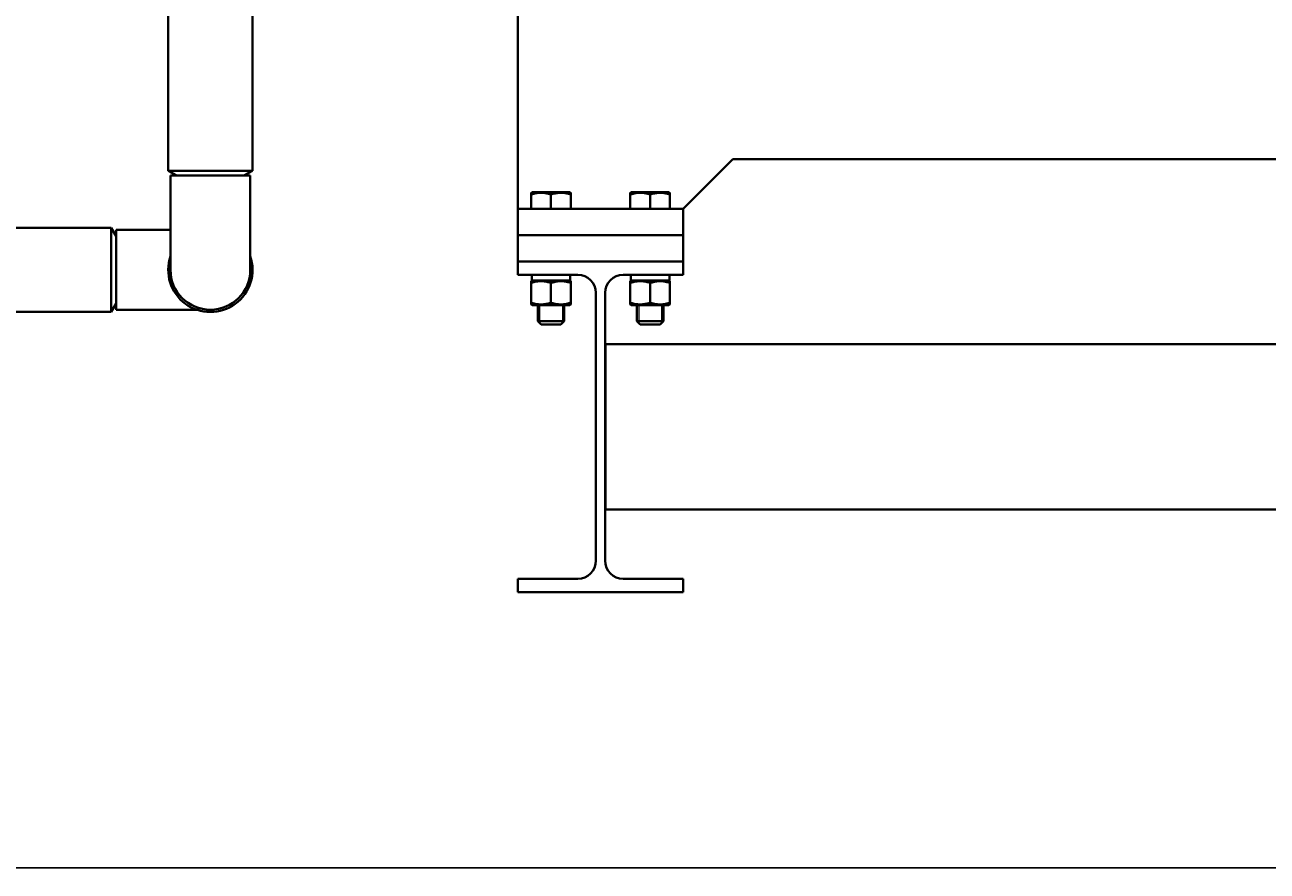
# Model space of a CAD drawing. Header units: millimetres. Extents: x -4428 to 4131, y -3615 to 4038.
# Tile 109 of 172: x 1746 to 2498, y -3615 to -3103. Entities that reach past the tile are written whole.
import ezdxf

# ---------------------------------------------------------------- set-up
doc = ezdxf.new("R2010")
doc.units = ezdxf.units.MM
doc.linetypes.add('K5LT_BASIC', pattern=[0])
doc.linetypes.add('K5LT_THIN', pattern=[0])
doc.layers.add('Системный слой', color=7, linetype='Continuous')
doc.styles.add('KDIMTEXTSTYLE', font='GOST_AU.SHX', dxfattribs={"width": 0.96, "oblique": 15, "height": 5})
doc.dimstyles.new('KDIMSTYLE (1.00)', dxfattribs={"dimtxt": 5, "dimasz": 1, "dimexe": 2, "dimexo": 0, "dimgap": 1, "dimtad": 1, "dimtxsty": 'KDIMTEXTSTYLE', "dimsah": 1, "dimcen": 0, "dimdle": 1, "dimadec": 0, "dimazin": 0, "dimtfac": 0.667, "dimtmove": 0, "dimatfit": 3, "dimfxl": 1, "dimtvp": 1, "dimtolj": 1, "dimtzin": 0, "dimarcsym": 0})

# ---------------------------------------------------------------- blocks, each defined once
blk = doc.blocks.new('KDIMARROW_01')
at = {"layer": 'Системный слой'}
blk.add_hatch(color=0, dxfattribs=at).paths.add_polyline_path([(-5, -0.66), (0, 0), (-5, 0.66), (-4.5, 0)])
at = {"layer": 'Системный слой', "color": 0, "linetype": 'K5LT_THIN', "lineweight": 20}
for p, q in [((-4.5, 0), (-5, 0.66)), ((-5, 0.66), (0, 0)), ((0, 0), (-5, -0.66)), ((-5, -0.66), (-4.5, 0)), ((0, 0), (-1, 0))]:
    blk.add_line(p, q, dxfattribs=at)
blk = doc.blocks.new('U21')
at = {"layer": 'Системный слой', "color": 150, "linetype": 'K5LT_BASIC', "lineweight": 40, "true_color": 0x0080ff}
for p, q in [((2044.64, -2729.07), (2044.64, -3214.07)), ((1833.14, -3047.07), (1833.14, -3191.07)), ((1884.14, -3047.07), (1884.14, -3191.07)), ((2174.64, -3184.07), (2144.64, -3214.07)), ((2174.64, -3184.07), (2813.14, -3184.07)), ((1833.14, -3191.07), (1838.34, -3194.07)), ((1855.24, -3191.07), (1833.14, -3191.07)), ((1884.14, -3191.07), (1855.24, -3191.07)), ((1884.14, -3191.07), (1878.95, -3194.07)), ((1834.49, -3251.07), (1834.49, -3194.07)), ((1834.49, -3194.07), (1882.79, -3194.07)), ((1882.79, -3251.07), (1882.79, -3194.07)), ((2052.64, -3204.42), (2053.24, -3204.07)), ((2052.64, -3205.49), (2052.64, -3204.42)), ((2052.64, -3214.07), (2052.64, -3205.49)), ((2074.52, -3204.07), (2053.24, -3204.07)), ((2064.64, -3214.07), (2064.64, -3205.49)), ((2076.04, -3204.07), (2074.52, -3204.07)), ((2076.64, -3204.42), (2076.04, -3204.07)), ((2076.64, -3204.42), (2076.64, -3205.49)), ((2076.64, -3214.07), (2076.64, -3205.49)), ((2112.64, -3204.42), (2113.24, -3204.07)), ((2112.64, -3205.49), (2112.64, -3204.42)), ((2112.64, -3214.07), (2112.64, -3205.49)), ((2134.52, -3204.07), (2113.24, -3204.07)), ((2124.64, -3214.07), (2124.64, -3205.49)), ((2136.04, -3204.07), (2134.52, -3204.07)), ((2136.64, -3204.42), (2136.04, -3204.07)), ((2136.64, -3204.42), (2136.64, -3205.49)), ((2136.64, -3214.07), (2136.64, -3205.49)), ((2044.64, -3214.07), (2044.64, -3230.07)), ((2144.64, -3214.07), (2044.64, -3214.07)), ((2144.64, -3214.07), (2144.64, -3230.07)), ((1798.64, -3225.57), (1673.14, -3225.57)), ((1798.64, -3225.57), (1801.64, -3230.77)), ((1798.64, -3276.57), (1798.64, -3225.57)), ((1801.64, -3226.92), (1801.64, -3251.07)), ((1801.64, -3226.92), (1834.49, -3226.92)), ((2144.64, -3230.07), (2044.64, -3230.07)), ((2044.64, -3230.07), (2144.64, -3230.07)), ((2044.64, -3246.07), (2044.64, -3230.07)), ((2144.64, -3246.07), (2144.64, -3230.07)), ((2044.64, -3246.07), (2044.64, -3254.07)), ((2144.64, -3246.07), (2044.64, -3246.07)), ((2144.64, -3254.07), (2144.64, -3246.07)), ((1801.64, -3251.07), (1801.64, -3275.22)), ((2044.64, -3254.07), (2080.89, -3254.07)), ((2053.24, -3257.57), (2052.64, -3257.92)), ((2052.64, -3258.99), (2052.64, -3257.92)), ((2052.64, -3258.99), (2052.64, -3270.96)), ((2053.04, -3257.57), (2053.1, -3257.57)), ((2076.29, -3257.57), (2053.1, -3257.57)), ((2064.64, -3258.99), (2064.64, -3270.96)), ((2076.04, -3257.57), (2076.64, -3257.92)), ((2076.29, -3254.07), (2076.29, -3257.57)), ((2076.64, -3257.92), (2076.64, -3258.99)), ((2076.64, -3258.99), (2076.64, -3270.96)), ((2108.39, -3254.07), (2144.64, -3254.07)), ((2113.24, -3257.57), (2112.64, -3257.92)), ((2112.64, -3258.99), (2112.64, -3257.92)), ((2112.64, -3258.99), (2112.64, -3270.96)), ((2113.04, -3257.57), (2113.1, -3257.57)), ((2136.29, -3257.57), (2113.1, -3257.57)), ((2124.64, -3258.99), (2124.64, -3270.96)), ((2136.04, -3257.57), (2136.64, -3257.92)), ((2136.29, -3254.07), (2136.29, -3257.57)), ((2136.64, -3257.92), (2136.64, -3258.99)), ((2136.64, -3258.99), (2136.64, -3270.96)), ((2091.89, -3265.07), (2091.89, -3427.07)), ((2097.39, -3427.07), (2097.39, -3265.07)), ((1798.64, -3276.57), (1801.64, -3271.38)), ((1801.64, -3275.22), (1850.46, -3275.22)), ((2052.64, -3272.03), (2052.64, -3270.96)), ((2052.64, -3272.03), (2053.24, -3272.37)), ((2053.24, -3272.37), (2076.04, -3272.37)), ((2056.64, -3272.37), (2056.64, -3282.07)), ((2072.64, -3272.37), (2072.64, -3282.07)), ((2076.64, -3272.03), (2076.04, -3272.37)), ((2076.64, -3270.96), (2076.64, -3272.03)), ((2112.64, -3272.03), (2112.64, -3270.96)), ((2112.64, -3272.03), (2113.24, -3272.37)), ((2113.24, -3272.37), (2136.04, -3272.37)), ((2116.64, -3272.37), (2116.64, -3282.07)), ((2132.64, -3272.37), (2132.64, -3282.07)), ((2136.64, -3272.03), (2136.04, -3272.37)), ((2136.64, -3270.96), (2136.64, -3272.03)), ((1798.64, -3276.57), (1673.14, -3276.57)), ((2072.64, -3282.07), (2056.64, -3282.07)), ((2056.64, -3282.07), (2058.64, -3284.07)), ((2072.64, -3282.07), (2070.64, -3284.07)), ((2132.64, -3282.07), (2116.64, -3282.07)), ((2116.64, -3282.07), (2118.64, -3284.07)), ((2132.64, -3282.07), (2130.64, -3284.07)), ((2070.64, -3284.07), (2058.64, -3284.07)), ((2130.64, -3284.07), (2118.64, -3284.07)), ((3691.64, -3296.07), (2097.64, -3296.07)), ((2097.64, -3396.07), (2097.64, -3296.07)), ((3691.64, -3396.07), (2097.64, -3396.07)), ((2080.89, -3438.07), (2044.64, -3438.07)), ((2044.64, -3438.07), (2044.64, -3446.07)), ((2144.64, -3438.07), (2108.39, -3438.07)), ((2144.64, -3446.07), (2144.64, -3438.07)), ((2044.64, -3446.07), (2144.64, -3446.07))]:
    blk.add_line(p, q, dxfattribs=at)
at = {"layer": 'Системный слой', "color": 7, "linetype": 'K5LT_THIN', "lineweight": 20}
for p, q in [((2057.73, -3272.37), (2057.73, -3282.07)), ((2071.56, -3272.37), (2071.56, -3282.07)), ((2117.73, -3272.37), (2117.73, -3282.07)), ((2131.56, -3272.37), (2131.56, -3282.07)), ((2057.73, -3282.07), (2057.73, -3283.16)), ((2071.56, -3282.07), (2071.56, -3283.16)), ((2117.73, -3282.07), (2117.73, -3283.16)), ((2131.56, -3282.07), (2131.56, -3283.16))]:
    blk.add_line(p, q, dxfattribs=at)
at = {"layer": 'Системный слой', "color": 150, "linetype": 'K5LT_BASIC', "lineweight": 40, "true_color": 0x0080ff}
for centre, radius, start, end in [((1858.64, -3251.07), 25.5, 161.27295, 18.72705), ((1858.64, -3251.07), 24.15, 180, 0), ((2080.89, -3265.07), 11, 0, 90), ((2108.39, -3265.07), 11, 90, 180), ((2080.89, -3427.07), 11, 270, 0), ((2108.39, -3427.07), 11, 180, 270)]:
    blk.add_arc(centre, radius, start, end, dxfattribs=at)
for centre, start_param, end_param in [((2064.64, -3252.24), 4.774239, 4.884335), ((2064.64, -3259.41), 4.634911, 4.659727), ((2124.64, -3252.24), 4.774239, 4.884335), ((2124.64, -3259.41), 4.634911, 4.659727)]:
    blk.add_ellipse(centre, major_axis=(-0.4, -32.01), ratio=0.363755, start_param=start_param, end_param=end_param, dxfattribs=at)
for points, knots in [([(2064.64, -3205.49), (2064.23, -3205.36), (2063.63, -3205.17), (2062.61, -3204.9), (2061.86, -3204.74), (2061.03, -3204.6), (2060.36, -3204.51), (2059.58, -3204.44), (2058.83, -3204.41), (2058.13, -3204.42), (2057.35, -3204.47), (2056.52, -3204.55), (2055.48, -3204.72), (2054.18, -3205.01), (2053.21, -3205.3), (2052.64, -3205.49)], [0, 0, 0, 0, 1.679816, 2.464254, 4.100621, 4.689754, 5.785161, 6.773962, 7.746893, 8.757247, 9.530451, 10.808294, 12.055167, 13.667644, 16, 16, 16, 16]), ([(2076.64, -3205.49), (2076.23, -3205.36), (2075.63, -3205.17), (2074.76, -3204.94), (2074.15, -3204.8), (2073.44, -3204.66), (2072.88, -3204.57), (2072.2, -3204.49), (2071.58, -3204.44), (2070.85, -3204.42), (2070.15, -3204.42), (2069.48, -3204.46), (2068.83, -3204.52), (2068.09, -3204.62), (2067.07, -3204.8), (2065.89, -3205.1), (2065.02, -3205.37), (2064.64, -3205.49)], [0, 0, 0, 0, 1.889793, 2.772286, 3.97396, 4.613199, 5.962253, 6.508307, 7.620707, 8.715255, 9.746093, 10.721757, 11.68135, 12.629021, 14.021816, 16.259909, 18, 18, 18, 18]), ([(2124.64, -3205.49), (2124.23, -3205.36), (2123.63, -3205.17), (2122.61, -3204.9), (2121.86, -3204.74), (2121.03, -3204.6), (2120.36, -3204.51), (2119.58, -3204.44), (2118.83, -3204.41), (2118.13, -3204.42), (2117.35, -3204.47), (2116.52, -3204.55), (2115.48, -3204.72), (2114.18, -3205.01), (2113.21, -3205.3), (2112.64, -3205.49)], [0, 0, 0, 0, 1.679816, 2.464254, 4.100621, 4.689754, 5.785161, 6.773962, 7.746893, 8.757247, 9.530451, 10.808294, 12.055167, 13.667644, 16, 16, 16, 16]), ([(2136.64, -3205.49), (2136.23, -3205.36), (2135.63, -3205.17), (2134.76, -3204.94), (2134.15, -3204.8), (2133.44, -3204.66), (2132.88, -3204.57), (2132.2, -3204.49), (2131.58, -3204.44), (2130.85, -3204.42), (2130.15, -3204.42), (2129.48, -3204.46), (2128.83, -3204.52), (2128.09, -3204.62), (2127.07, -3204.8), (2125.89, -3205.1), (2125.02, -3205.37), (2124.64, -3205.49)], [0, 0, 0, 0, 1.889793, 2.772286, 3.97396, 4.613199, 5.962253, 6.508307, 7.620707, 8.715255, 9.746093, 10.721757, 11.68135, 12.629021, 14.021816, 16.259909, 18, 18, 18, 18]), ([(2064.64, -3258.99), (2064.23, -3258.86), (2063.63, -3258.67), (2062.61, -3258.4), (2061.86, -3258.24), (2061.03, -3258.1), (2060.36, -3258.01), (2059.58, -3257.94), (2058.83, -3257.91), (2058.13, -3257.92), (2057.35, -3257.97), (2056.52, -3258.05), (2055.48, -3258.22), (2054.18, -3258.51), (2053.21, -3258.8), (2052.64, -3258.99)], [0, 0, 0, 0, 1.679816, 2.464254, 4.100621, 4.689754, 5.785161, 6.773962, 7.746893, 8.757247, 9.530451, 10.808294, 12.055167, 13.667644, 16, 16, 16, 16]), ([(2076.64, -3258.99), (2076.23, -3258.86), (2075.63, -3258.67), (2074.76, -3258.44), (2074.15, -3258.3), (2073.44, -3258.16), (2072.88, -3258.07), (2072.2, -3257.99), (2071.58, -3257.94), (2070.85, -3257.92), (2070.15, -3257.92), (2069.48, -3257.96), (2068.83, -3258.02), (2068.09, -3258.12), (2067.07, -3258.3), (2065.89, -3258.6), (2065.02, -3258.87), (2064.64, -3258.99)], [0, 0, 0, 0, 1.889793, 2.772286, 3.97396, 4.613199, 5.962253, 6.508307, 7.620707, 8.715255, 9.746093, 10.721757, 11.68135, 12.629021, 14.021816, 16.259909, 18, 18, 18, 18]), ([(2124.64, -3258.99), (2124.23, -3258.86), (2123.63, -3258.67), (2122.61, -3258.4), (2121.86, -3258.24), (2121.03, -3258.1), (2120.36, -3258.01), (2119.58, -3257.94), (2118.83, -3257.91), (2118.13, -3257.92), (2117.35, -3257.97), (2116.52, -3258.05), (2115.48, -3258.22), (2114.18, -3258.51), (2113.21, -3258.8), (2112.64, -3258.99)], [0, 0, 0, 0, 1.679816, 2.464254, 4.100621, 4.689754, 5.785161, 6.773962, 7.746893, 8.757247, 9.530451, 10.808294, 12.055167, 13.667644, 16, 16, 16, 16]), ([(2136.64, -3258.99), (2136.23, -3258.86), (2135.63, -3258.67), (2134.76, -3258.44), (2134.15, -3258.3), (2133.44, -3258.16), (2132.88, -3258.07), (2132.2, -3257.99), (2131.58, -3257.94), (2130.85, -3257.92), (2130.15, -3257.92), (2129.48, -3257.96), (2128.83, -3258.02), (2128.09, -3258.12), (2127.07, -3258.3), (2125.89, -3258.6), (2125.02, -3258.87), (2124.64, -3258.99)], [0, 0, 0, 0, 1.889793, 2.772286, 3.97396, 4.613199, 5.962253, 6.508307, 7.620707, 8.715255, 9.746093, 10.721757, 11.68135, 12.629021, 14.021816, 16.259909, 18, 18, 18, 18]), ([(2052.64, -3270.96), (2053.05, -3271.09), (2053.66, -3271.28), (2054.67, -3271.55), (2055.42, -3271.71), (2056.26, -3271.85), (2056.93, -3271.94), (2057.71, -3272), (2058.46, -3272.03), (2059.16, -3272.02), (2059.94, -3271.98), (2060.77, -3271.89), (2061.81, -3271.72), (2063.11, -3271.43), (2064.08, -3271.14), (2064.64, -3270.96)], [0, 0, 0, 0, 1.679816, 2.464254, 4.100621, 4.689754, 5.785161, 6.773962, 7.746893, 8.757247, 9.530451, 10.808294, 12.055167, 13.667644, 16, 16, 16, 16]), ([(2064.64, -3270.96), (2065.05, -3271.09), (2065.66, -3271.28), (2066.53, -3271.51), (2067.13, -3271.65), (2067.84, -3271.78), (2068.41, -3271.87), (2069.09, -3271.95), (2069.71, -3272), (2070.44, -3272.03), (2071.14, -3272.02), (2071.81, -3271.99), (2072.45, -3271.93), (2073.19, -3271.83), (2074.21, -3271.64), (2075.4, -3271.35), (2076.27, -3271.08), (2076.64, -3270.96)], [0, 0, 0, 0, 1.889793, 2.772286, 3.97396, 4.613199, 5.962253, 6.508307, 7.620707, 8.715255, 9.746093, 10.721757, 11.68135, 12.629021, 14.021816, 16.259909, 18, 18, 18, 18]), ([(2112.64, -3270.96), (2113.05, -3271.09), (2113.66, -3271.28), (2114.67, -3271.55), (2115.42, -3271.71), (2116.26, -3271.85), (2116.93, -3271.94), (2117.71, -3272), (2118.46, -3272.03), (2119.16, -3272.02), (2119.94, -3271.98), (2120.77, -3271.89), (2121.81, -3271.72), (2123.11, -3271.43), (2124.08, -3271.14), (2124.64, -3270.96)], [0, 0, 0, 0, 1.679816, 2.464254, 4.100621, 4.689754, 5.785161, 6.773962, 7.746893, 8.757247, 9.530451, 10.808294, 12.055167, 13.667644, 16, 16, 16, 16]), ([(2124.64, -3270.96), (2125.05, -3271.09), (2125.66, -3271.28), (2126.53, -3271.51), (2127.13, -3271.65), (2127.84, -3271.78), (2128.41, -3271.87), (2129.09, -3271.95), (2129.71, -3272), (2130.44, -3272.03), (2131.14, -3272.02), (2131.81, -3271.99), (2132.45, -3271.93), (2133.19, -3271.83), (2134.21, -3271.64), (2135.4, -3271.35), (2136.27, -3271.08), (2136.64, -3270.96)], [0, 0, 0, 0, 1.889793, 2.772286, 3.97396, 4.613199, 5.962253, 6.508307, 7.620707, 8.715255, 9.746093, 10.721757, 11.68135, 12.629021, 14.021816, 16.259909, 18, 18, 18, 18])]:
    blk.add_open_spline(points, degree=3, knots=knots, dxfattribs=at)

msp = doc.modelspace()

# ---------------------------------------------------------------- block references
at = {"layer": 'Системный слой'}
msp.add_blockref('U21', (0, 0), dxfattribs=at)

# ---------------------------------------------------------------- dimensions: what is measured, and where the dimension line sits
at = {"layer": 'Системный слой', "color": 7}
msp.add_linear_dim(base=(4059.644, -3613.025), p1=(1328.644, -1343.367), p2=(4059.644, -1929.074), location=(2694.144, -3613.025), text='\\H75.0;\\W0.965;\\Q15;\\H75.0;\\W0.965;\\Q15;\\Q15;2730', dimstyle='KDIMSTYLE (1.00)', override={"dimexo": 0, "dimblk1": 'KDIMARROW_01', "dimblk2": 'KDIMARROW_01', "dimse1": 0, "dimse2": 0, "dimclrt": 7, "dimtolj": 1}, dxfattribs=at).render()

doc.saveas('drawing.dxf')
